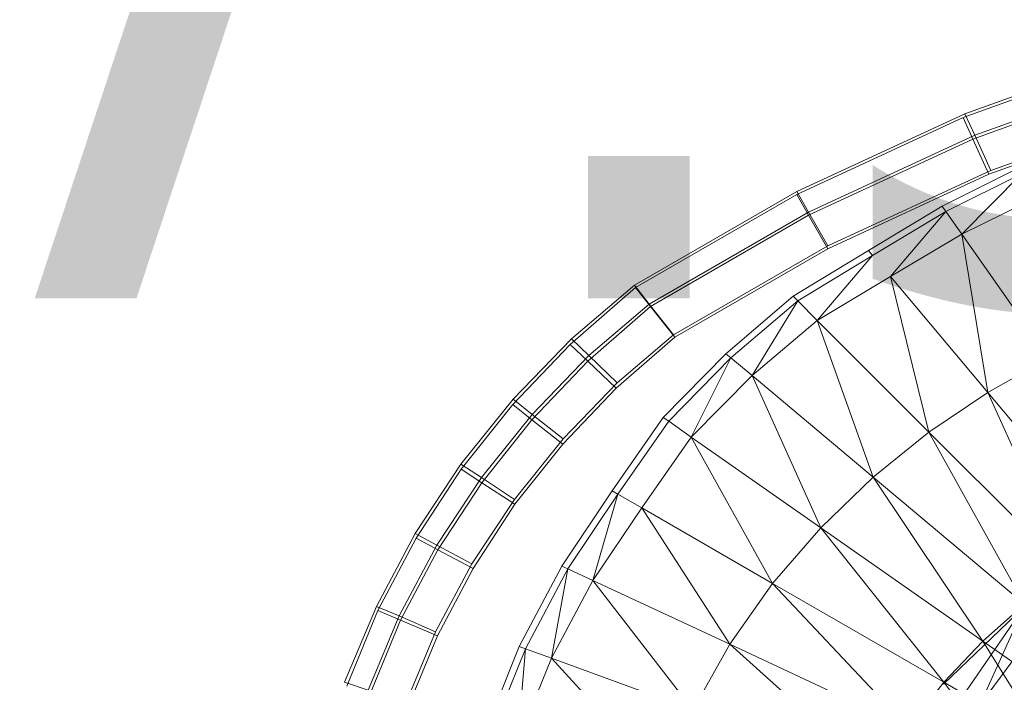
# Model space of a CAD drawing. Header units: metres. Extents: x 391.1 to 427.5, y 12.8 to 28.4.
# Tile 134 of 218: x 406.401 to 406.577, y 27.38 to 27.499. Entities that reach past the tile are written whole.
import ezdxf

# ---------------------------------------------------------------- set-up
doc = ezdxf.new("R2010")
doc.units = ezdxf.units.M
doc.layers.add('A-DETL-____-MBND', color=7, linetype='Continuous', lineweight=18)
doc.layers.add('E-LITE-EQPM-IDEN', color=7, linetype='Continuous', lineweight=30)
doc.styles.add('Tahoma_4', font='tahoma.ttf', dxfattribs={"height": 0.15})

# ---------------------------------------------------------------- blocks, each defined once
blk = doc.blocks.new('Family - Inodor PA-152420-03_ENLLUMENAT_P0A')
at = {"layer": 'A-DETL-____-MBND', "color": 253, "true_color": 0xaaaaaa}
for p, q in [((0.15186, 0.3706), (0.12055, 0.35938)), ((0.15186, 0.3706), (0.12055, 0.35938)), ((0.12022, 0.35872), (0.15122, 0.3699)), ((0.12022, 0.35872), (0.15122, 0.3699)), ((0.12198, 0.35484), (0.15261, 0.36588)), ((0.12198, 0.35484), (0.15261, 0.36588)), ((0.15326, 0.36659), (0.12232, 0.3555)), ((0.15326, 0.36659), (0.12232, 0.3555)), ((0.15553, 0.36009), (0.12517, 0.34921)), ((0.15553, 0.36009), (0.12517, 0.34921)), ((0.12055, 0.35938), (0.09041, 0.34544)), ((0.12055, 0.35938), (0.09041, 0.34544)), ((0.09042, 0.34489), (0.12022, 0.35872)), ((0.09042, 0.34489), (0.12022, 0.35872)), ((0.12022, 0.35872), (0.12198, 0.35484)), ((0.12198, 0.35484), (0.12022, 0.35872)), ((0.12055, 0.35938), (0.12232, 0.3555)), ((0.12232, 0.3555), (0.12055, 0.35938)), ((0.15485, 0.35938), (0.12484, 0.34856)), ((0.12484, 0.34856), (0.15485, 0.35938)), ((0.15485, 0.35938), (0.12484, 0.34856)), ((0.15485, 0.35938), (0.12484, 0.34856)), ((0.12232, 0.3555), (0.09254, 0.34172)), ((0.12232, 0.3555), (0.09254, 0.34172)), ((0.09255, 0.34118), (0.12198, 0.35484)), ((0.09255, 0.34118), (0.12198, 0.35484)), ((0.12198, 0.35484), (0.12484, 0.34856)), ((0.12484, 0.34856), (0.12198, 0.35484)), ((0.12232, 0.3555), (0.12517, 0.34921)), ((0.12517, 0.34921), (0.12232, 0.3555)), ((0.12517, 0.34921), (0.09599, 0.33571)), ((0.12517, 0.34921), (0.09599, 0.33571)), ((0.11646, 0.34281), (0.1301, 0.3496)), ((0.12484, 0.34856), (0.09601, 0.33517)), ((0.09601, 0.33517), (0.12484, 0.34856)), ((0.12484, 0.34856), (0.09601, 0.33517)), ((0.12484, 0.34856), (0.09601, 0.33517)), ((0.13069, 0.34858), (0.11714, 0.34184)), ((0.11998, 0.33779), (0.13069, 0.34858)), ((0.09041, 0.34544), (0.06135, 0.32867)), ((0.09041, 0.34544), (0.06135, 0.32867)), ((0.06155, 0.32822), (0.09042, 0.34489)), ((0.06155, 0.32822), (0.09042, 0.34489)), ((0.09041, 0.34544), (0.09254, 0.34172)), ((0.09254, 0.34172), (0.09041, 0.34544)), ((0.09042, 0.34489), (0.09255, 0.34118)), ((0.09255, 0.34118), (0.09042, 0.34489)), ((0.13316, 0.34429), (0.11998, 0.33779)), ((0.10326, 0.33489), (0.11646, 0.34281)), ((0.11714, 0.34184), (0.11646, 0.34281)), ((0.09254, 0.34172), (0.06401, 0.32527)), ((0.09254, 0.34172), (0.06401, 0.32527)), ((0.06423, 0.32483), (0.09255, 0.34118)), ((0.06423, 0.32483), (0.09255, 0.34118)), ((0.09254, 0.34172), (0.09599, 0.33571)), ((0.09599, 0.33571), (0.09254, 0.34172)), ((0.09255, 0.34118), (0.09601, 0.33517)), ((0.09601, 0.33517), (0.09255, 0.34118)), ((0.11714, 0.34184), (0.10402, 0.33399)), ((0.1072, 0.3302), (0.11714, 0.34184)), ((0.11998, 0.33779), (0.11714, 0.34184)), ((0.11998, 0.33779), (0.1072, 0.3302)), ((0.13551, 0.31561), (0.11998, 0.33779)), ((0.11998, 0.33779), (0.12462, 0.30944)), ((0.09599, 0.33571), (0.06832, 0.31975)), ((0.09599, 0.33571), (0.06832, 0.31975)), ((0.09601, 0.33517), (0.06857, 0.31933)), ((0.06857, 0.31933), (0.09601, 0.33517)), ((0.09601, 0.33517), (0.06857, 0.31933)), ((0.09601, 0.33517), (0.06857, 0.31933)), ((0.08977, 0.32667), (0.10326, 0.33489)), ((0.10402, 0.33399), (0.0906, 0.32583)), ((0.0941, 0.32233), (0.10402, 0.33399)), ((0.10402, 0.33399), (0.10326, 0.33489)), ((0.1072, 0.3302), (0.0941, 0.32233)), ((0.12462, 0.30944), (0.1072, 0.3302)), ((0.1072, 0.3302), (0.11411, 0.30232)), ((0.04983, 0.318), (0.06155, 0.32822)), ((0.04983, 0.318), (0.06155, 0.32822)), ((0.06135, 0.32867), (0.05007, 0.31904)), ((0.06135, 0.32867), (0.05007, 0.31904)), ((0.06135, 0.32867), (0.06401, 0.32527)), ((0.06401, 0.32527), (0.06135, 0.32867)), ((0.06155, 0.32822), (0.06423, 0.32483)), ((0.06423, 0.32483), (0.06155, 0.32822)), ((0.07772, 0.31638), (0.08977, 0.32667)), ((0.0906, 0.32583), (0.08977, 0.32667)), ((0.05299, 0.31502), (0.06423, 0.32483)), ((0.05299, 0.31502), (0.06423, 0.32483)), ((0.06401, 0.32527), (0.0532, 0.31603)), ((0.06401, 0.32527), (0.0532, 0.31603)), ((0.06401, 0.32527), (0.06832, 0.31975)), ((0.06832, 0.31975), (0.06401, 0.32527)), ((0.06423, 0.32483), (0.06857, 0.31933)), ((0.06857, 0.31933), (0.06423, 0.32483)), ((0.0906, 0.32583), (0.07863, 0.31562)), ((0.08242, 0.31244), (0.0906, 0.32583)), ((0.0941, 0.32233), (0.0906, 0.32583)), ((0.0941, 0.32233), (0.08242, 0.31244)), ((0.11411, 0.30232), (0.0941, 0.32233)), ((0.0941, 0.32233), (0.1041, 0.29424)), ((0.06857, 0.31933), (0.05809, 0.31019)), ((0.05809, 0.31019), (0.06857, 0.31933)), ((0.06857, 0.31933), (0.05809, 0.31019)), ((0.06857, 0.31933), (0.05809, 0.31019)), ((0.06832, 0.31975), (0.05827, 0.31117)), ((0.06832, 0.31975), (0.05827, 0.31117)), ((0.03955, 0.30725), (0.04983, 0.318)), ((0.03955, 0.30725), (0.04983, 0.318)), ((0.05007, 0.31904), (0.03963, 0.30823)), ((0.05007, 0.31904), (0.03963, 0.30823)), ((0.04983, 0.318), (0.05299, 0.31502)), ((0.05299, 0.31502), (0.04983, 0.318)), ((0.05007, 0.31904), (0.0532, 0.31603)), ((0.0532, 0.31603), (0.05007, 0.31904)), ((0.0532, 0.31603), (0.04304, 0.30551)), ((0.0532, 0.31603), (0.04304, 0.30551)), ((0.0532, 0.31603), (0.05827, 0.31117)), ((0.05827, 0.31117), (0.0532, 0.31603)), ((0.06652, 0.30494), (0.07772, 0.31638)), ((0.07863, 0.31562), (0.07772, 0.31638)), ((0.04298, 0.30455), (0.05299, 0.31502)), ((0.04298, 0.30455), (0.05299, 0.31502)), ((0.05299, 0.31502), (0.05809, 0.31019)), ((0.05809, 0.31019), (0.05299, 0.31502)), ((0.07863, 0.31562), (0.06749, 0.30427)), ((0.07154, 0.30143), (0.07863, 0.31562)), ((0.08242, 0.31244), (0.07863, 0.31562)), ((0.13551, 0.31561), (0.12462, 0.30944)), ((0.08242, 0.31244), (0.07154, 0.30143)), ((0.1041, 0.29424), (0.08242, 0.31244)), ((0.08242, 0.31244), (0.09472, 0.2852)), ((0.05827, 0.31117), (0.04857, 0.30112)), ((0.05827, 0.31117), (0.04857, 0.30112)), ((0.05809, 0.31019), (0.04853, 0.30018)), ((0.04853, 0.30018), (0.05809, 0.31019)), ((0.05809, 0.31019), (0.04853, 0.30018)), ((0.05809, 0.31019), (0.04853, 0.30018)), ((0.12462, 0.30944), (0.11411, 0.30232)), ((0.14737, 0.28232), (0.12462, 0.30944)), ((0.12462, 0.30944), (0.13916, 0.27727)), ((0.03963, 0.30823), (0.03028, 0.29658)), ((0.03963, 0.30823), (0.03028, 0.29658)), ((0.03034, 0.29566), (0.03955, 0.30725)), ((0.03034, 0.29566), (0.03955, 0.30725)), ((0.03955, 0.30725), (0.04298, 0.30455)), ((0.04298, 0.30455), (0.03955, 0.30725)), ((0.03963, 0.30823), (0.04304, 0.30551)), ((0.04304, 0.30551), (0.03963, 0.30823)), ((0.04304, 0.30551), (0.03394, 0.29417)), ((0.04304, 0.30551), (0.03394, 0.29417)), ((0.04304, 0.30551), (0.04857, 0.30112)), ((0.04857, 0.30112), (0.04304, 0.30551)), ((0.03401, 0.29326), (0.04298, 0.30455)), ((0.03401, 0.29326), (0.04298, 0.30455)), ((0.04298, 0.30455), (0.04853, 0.30018)), ((0.04853, 0.30018), (0.04298, 0.30455)), ((0.05734, 0.29181), (0.06652, 0.30494)), ((0.06749, 0.30427), (0.05837, 0.29122)), ((0.06749, 0.30427), (0.06652, 0.30494)), ((0.07154, 0.30143), (0.06749, 0.30427)), ((0.11411, 0.30232), (0.1041, 0.29424)), ((0.13916, 0.27727), (0.11411, 0.30232)), ((0.11411, 0.30232), (0.13124, 0.27147)), ((0.04857, 0.30112), (0.03987, 0.29028)), ((0.04857, 0.30112), (0.03987, 0.29028)), ((0.04853, 0.30018), (0.03995, 0.28939)), ((0.03995, 0.28939), (0.04853, 0.30018)), ((0.04853, 0.30018), (0.03995, 0.28939)), ((0.04853, 0.30018), (0.03995, 0.28939)), ((0.07154, 0.30143), (0.06265, 0.28875)), ((0.09472, 0.2852), (0.07154, 0.30143)), ((0.07154, 0.30143), (0.0861, 0.27521)), ((0.03028, 0.29658), (0.0221, 0.28418)), ((0.03028, 0.29658), (0.0221, 0.28418)), ((0.03028, 0.29658), (0.03394, 0.29417)), ((0.03394, 0.29417), (0.03028, 0.29658)), ((0.02228, 0.28332), (0.03034, 0.29566)), ((0.02228, 0.28332), (0.03034, 0.29566)), ((0.03034, 0.29566), (0.03401, 0.29326)), ((0.03401, 0.29326), (0.03034, 0.29566)), ((0.03394, 0.29417), (0.02597, 0.28209)), ((0.03394, 0.29417), (0.02597, 0.28209)), ((0.02616, 0.28125), (0.03401, 0.29326)), ((0.02616, 0.28125), (0.03401, 0.29326)), ((0.03394, 0.29417), (0.03987, 0.29028)), ((0.03987, 0.29028), (0.03394, 0.29417)), ((0.03401, 0.29326), (0.03995, 0.28939)), ((0.03995, 0.28939), (0.03401, 0.29326)), ((0.1041, 0.29424), (0.09472, 0.2852)), ((0.13124, 0.27147), (0.1041, 0.29424)), ((0.1041, 0.29424), (0.12373, 0.26489)), ((0.04836, 0.27833), (0.05734, 0.29181)), ((0.05837, 0.29122), (0.04943, 0.27783)), ((0.05392, 0.27574), (0.05837, 0.29122)), ((0.05837, 0.29122), (0.05734, 0.29181)), ((0.06265, 0.28875), (0.05837, 0.29122)), ((0.03987, 0.29028), (0.03224, 0.27872)), ((0.03987, 0.29028), (0.03224, 0.27872)), ((0.03995, 0.28939), (0.03245, 0.27791)), ((0.03245, 0.27791), (0.03995, 0.28939)), ((0.03995, 0.28939), (0.03245, 0.27791)), ((0.03995, 0.28939), (0.03245, 0.27791)), ((0.06265, 0.28875), (0.05392, 0.27574)), ((0.0861, 0.27521), (0.06265, 0.28875)), ((0.06265, 0.28875), (0.07843, 0.26431)), ((0.0221, 0.28418), (0.01513, 0.27111)), ((0.0221, 0.28418), (0.01513, 0.27111)), ((0.0221, 0.28418), (0.02597, 0.28209)), ((0.02597, 0.28209), (0.0221, 0.28418)), ((0.09472, 0.2852), (0.0861, 0.27521)), ((0.12373, 0.26489), (0.09472, 0.2852)), ((0.09472, 0.2852), (0.11674, 0.25752)), ((0.01542, 0.27034), (0.02228, 0.28332)), ((0.01542, 0.27034), (0.02228, 0.28332)), ((0.02228, 0.28332), (0.02616, 0.28125)), ((0.02616, 0.28125), (0.02228, 0.28332)), ((0.02597, 0.28209), (0.01919, 0.26938)), ((0.02597, 0.28209), (0.01919, 0.26938)), ((0.01948, 0.26861), (0.02616, 0.28125)), ((0.01948, 0.26861), (0.02616, 0.28125)), ((0.02597, 0.28209), (0.03224, 0.27872)), ((0.03224, 0.27872), (0.02597, 0.28209)), ((0.02616, 0.28125), (0.03245, 0.27791)), ((0.03245, 0.27791), (0.02616, 0.28125)), ((0.03224, 0.27872), (0.02575, 0.26656)), ((0.03224, 0.27872), (0.02575, 0.26656)), ((0.03245, 0.27791), (0.02606, 0.26582)), ((0.02606, 0.26582), (0.03245, 0.27791)), ((0.03245, 0.27791), (0.02606, 0.26582)), ((0.03245, 0.27791), (0.02606, 0.26582)), ((0.04072, 0.2639), (0.04836, 0.27833)), ((0.04943, 0.27783), (0.04183, 0.2635)), ((0.04648, 0.2618), (0.04943, 0.27783)), ((0.04943, 0.27783), (0.04836, 0.27833)), ((0.05392, 0.27574), (0.04943, 0.27783)), ((0.05392, 0.27574), (0.04648, 0.2618)), ((0.07843, 0.26431), (0.05392, 0.27574)), ((0.07185, 0.25257), (0.05392, 0.27574)), ((0.0861, 0.27521), (0.07843, 0.26431)), ((0.11674, 0.25752), (0.0861, 0.27521)), ((0.0861, 0.27521), (0.11043, 0.24938)), ((0.01513, 0.27111), (0.00944, 0.2575)), ((0.01513, 0.27111), (0.00944, 0.2575)), ((0.00983, 0.25682), (0.01542, 0.27034)), ((0.00983, 0.25682), (0.01542, 0.27034)), ((0.01513, 0.27111), (0.01919, 0.26938)), ((0.01919, 0.26938), (0.01513, 0.27111)), ((0.01542, 0.27034), (0.01948, 0.26861)), ((0.01948, 0.26861), (0.01542, 0.27034)), ((0.13114, 0.27102), (0.11669, 0.25718)), ((0.13114, 0.27102), (0.12024, 0.25514)), ((0.13114, 0.27102), (0.12024, 0.25514)), ((0.13114, 0.27102), (0.12321, 0.25343)), ((0.13114, 0.27102), (0.12321, 0.25343)), ((0.13124, 0.27147), (0.12373, 0.26489)), ((0.01919, 0.26938), (0.01365, 0.25612)), ((0.01919, 0.26938), (0.01365, 0.25612)), ((0.01404, 0.25545), (0.01948, 0.26861)), ((0.01404, 0.25545), (0.01948, 0.26861)), ((0.01919, 0.26938), (0.02575, 0.26656)), ((0.02575, 0.26656), (0.01919, 0.26938)), ((0.01948, 0.26861), (0.02606, 0.26582)), ((0.02606, 0.26582), (0.01948, 0.26861)), ((0.13428, 0.26839), (0.12321, 0.25343)), ((0.13428, 0.26839), (0.12321, 0.25343)), ((0.02575, 0.26656), (0.02046, 0.25389)), ((0.02575, 0.26656), (0.02046, 0.25389)), ((0.02606, 0.26582), (0.02086, 0.25324)), ((0.02086, 0.25324), (0.02606, 0.26582)), ((0.02606, 0.26582), (0.02086, 0.25324)), ((0.02606, 0.26582), (0.02086, 0.25324)), ((0.12373, 0.26489), (0.11674, 0.25752)), ((0.14103, 0.25277), (0.12373, 0.26489)), ((0.12373, 0.26489), (0.135, 0.24698)), ((0.03458, 0.24866), (0.04072, 0.2639)), ((0.04183, 0.2635), (0.03573, 0.24836)), ((0.0405, 0.24708), (0.04183, 0.2635)), ((0.04183, 0.2635), (0.04072, 0.2639)), ((0.04648, 0.2618), (0.04183, 0.2635)), ((0.07843, 0.26431), (0.07185, 0.25257)), ((0.11043, 0.24938), (0.07843, 0.26431)), ((0.07843, 0.26431), (0.10496, 0.24052)), ((0.04648, 0.2618), (0.0405, 0.24708)), ((0.07185, 0.25257), (0.04648, 0.2618)), ((0.06653, 0.2401), (0.04648, 0.2618)), ((0.00944, 0.2575), (0.01365, 0.25612)), ((0.01365, 0.25612), (0.00944, 0.2575)), ((0.11674, 0.25752), (0.11043, 0.24938)), ((0.135, 0.24698), (0.11674, 0.25752)), ((0.11674, 0.25752), (0.12949, 0.24049))]:
    blk.add_line(p, q, dxfattribs=at)
blk = doc.blocks.new('LONDR55-XX_ZZ-ARQ-CAA-M3D-Londres55_ifc-1-03_ENLLUMENAT_P0A')
at = {"layer": 'A-DETL-____-MBND', "color": 253, "lineweight": 18, "true_color": 0xaaaaaa}
blk.add_blockref('Family - Inodor PA-152420-03_ENLLUMENAT_P0A', (406.44946, 27.12274), dxfattribs=at)

msp = doc.modelspace()

# ---------------------------------------------------------------- block references
at = {"lineweight": 5}
msp.add_blockref('LONDR55-XX_ZZ-ARQ-CAA-M3D-Londres55_ifc-1-03_ENLLUMENAT_P0A', (0, 0), dxfattribs=at)

# ---------------------------------------------------------------- texts
at = {"layer": 'E-LITE-EQPM-IDEN', "insert": (406.03877, 27.59902), "char_height": 0.15, "width": 0.7375525, "attachment_point": 1, "style": 'Tahoma_4'}
msp.add_mtext('LA27.5', dxfattribs=at)

doc.saveas('drawing.dxf')
